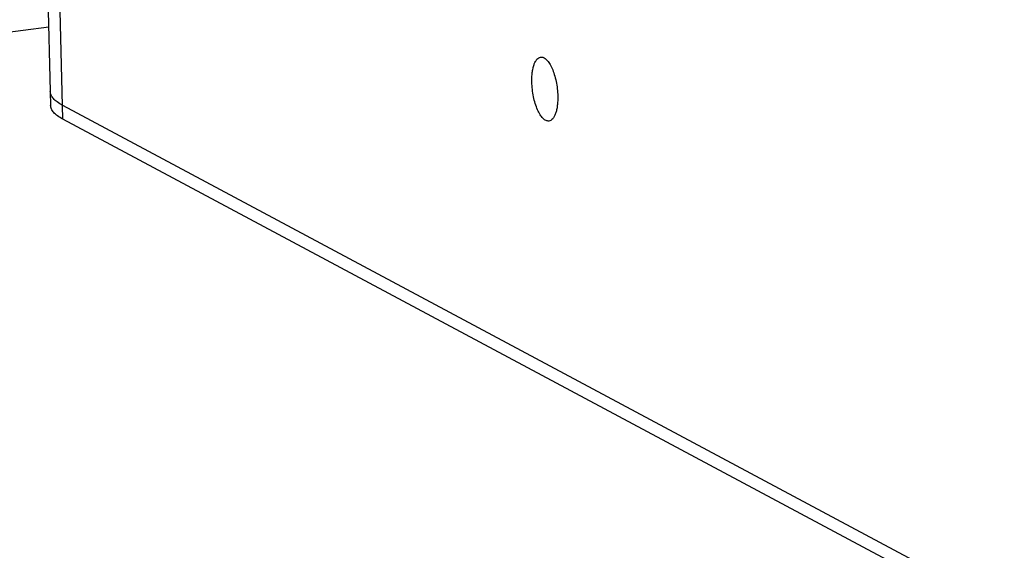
# Model space of a CAD drawing. Header units: millimetres. Extents: x 42 to 1167, y 41 to 792.
# Tile 3 of 55: x 171 to 206, y 76 to 95. Entities that reach past the tile are written whole.
import ezdxf

# ---------------------------------------------------------------- set-up
doc = ezdxf.new("R2010")
doc.units = ezdxf.units.MM
doc.header["$LTSCALE"] = 65.395
doc.layers.add('00_COMPONENTS', color=7, linetype='CONTINUOUS')

msp = doc.modelspace()

# ---------------------------------------------------------------- linework, layer by layer
at = {"layer": '00_COMPONENTS', "color": 7}
for p, q in [((171.4632, 131.0371), (172.4157, 92.265)), ((172.3604, 94.5166), (53.5168, 78.9848)), ((172.4157, 92.265), (172.4276, 91.7804)), ((172.838, 91.7898), (231.1542, 60.6408)), ((231.1661, 60.1561), (172.8499, 91.3051))]:
    msp.add_line(p, q, dxfattribs=at)
at = {"layer": '00_COMPONENTS', "color": 4}
msp.add_line((172.8499, 91.3051), (171.8736, 131.0465), dxfattribs=at)
at = {"layer": '00_COMPONENTS', "color": 7}
for centre, radius, start, end in [((172.7153, 92.2724), 0.2997, 181.40772, 183.73668), ((173.7172, 93.4363), 1.8666, 240.87735, 241.89778)]:
    msp.add_arc(centre, radius, start, end, dxfattribs=at)
for points, knots in [([(189.2401, 92.5946), (189.2386, 92.6524), (189.2395, 92.7647), (189.2525, 92.9264), (189.2769, 93.0732), (189.3119, 93.2013), (189.3567, 93.3078), (189.4106, 93.3903), (189.4736, 93.447), (189.523, 93.4653), (189.5467, 93.4684)], [0, 0, 0, 0, 0.1762967, 0.3420047, 0.4937782, 0.6289586, 0.7458994, 0.8445031, 0.9271573, 1, 1, 1, 1]), ([(189.5467, 93.4684), (189.5633, 93.4706), (189.5986, 93.4697), (189.6512, 93.453), (189.7037, 93.4217), (189.7773, 93.3576), (189.8638, 93.2417), (189.9534, 93.0665), (190.0303, 92.855), (190.0904, 92.6179), (190.1306, 92.3672), (190.1429, 92.1964), (190.145, 92.1112)], [0, 0, 0, 0, 0.0317256, 0.0657127, 0.1037193, 0.1468406, 0.249975, 0.375306, 0.5191411, 0.6758069, 0.8385154, 1, 1, 1, 1]), ([(189.8383, 91.2374), (189.8217, 91.2352), (189.7865, 91.2361), (189.7338, 91.2528), (189.6813, 91.2841), (189.6077, 91.3482), (189.5212, 91.4641), (189.4316, 91.6393), (189.3547, 91.8508), (189.2946, 92.0879), (189.2545, 92.3386), (189.2422, 92.5094), (189.2401, 92.5946)], [0, 0, 0, 0, 0.0317256, 0.0657127, 0.1037193, 0.1468406, 0.249975, 0.375306, 0.5191411, 0.6758069, 0.8385154, 1, 1, 1, 1]), ([(172.838, 91.7898), (172.7753, 91.8232), (172.6638, 91.8907), (172.5275, 92.0074), (172.4519, 92.1148), (172.4218, 92.2015), (172.4162, 92.2441), (172.4157, 92.265)], [0, 0, 0, 0, 0.3213344, 0.5873253, 0.8071026, 0.9054216, 1, 1, 1, 1]), ([(190.145, 92.1112), (190.1464, 92.0534), (190.1455, 91.9411), (190.1325, 91.7794), (190.1082, 91.6326), (190.0732, 91.5045), (190.0284, 91.398), (189.9744, 91.3155), (189.9115, 91.2588), (189.862, 91.2405), (189.8383, 91.2374)], [0, 0, 0, 0, 0.1762967, 0.3420047, 0.4937782, 0.6289586, 0.7458994, 0.8445031, 0.9271573, 1, 1, 1, 1]), ([(172.8499, 91.3051), (172.7872, 91.3386), (172.6757, 91.406), (172.5394, 91.5227), (172.4638, 91.6302), (172.4337, 91.7169), (172.4281, 91.7595), (172.4276, 91.7804)], [0, 0, 0, 0, 0.3213344, 0.5873253, 0.8071026, 0.9054216, 1, 1, 1, 1])]:
    msp.add_open_spline(points, degree=3, knots=knots, dxfattribs=at)

doc.saveas('drawing.dxf')
